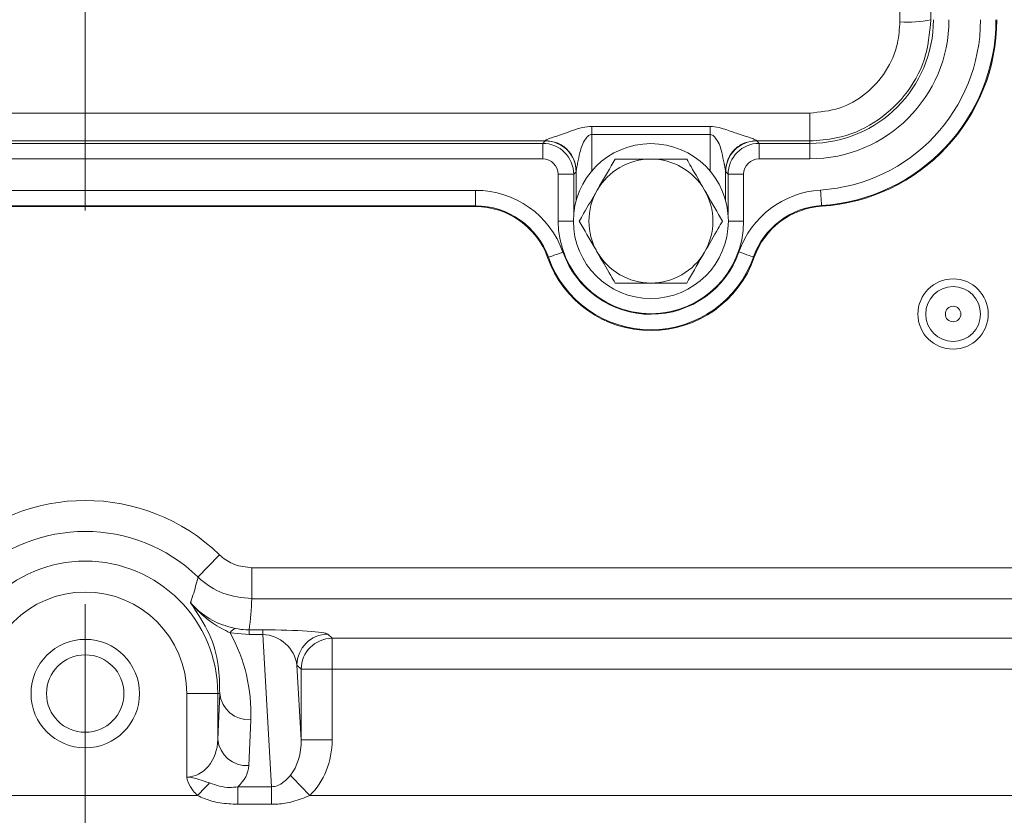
# Model space of a CAD drawing. Header units: millimetres. Extents: x 0 to 8410, y 0 to 5940.
# Tile 215 of 256: x 7483 to 7547, y 1395 to 1446. Entities that reach past the tile are written whole.
import ezdxf

# ---------------------------------------------------------------- set-up
doc = ezdxf.new("R2010")
doc.units = ezdxf.units.MM
doc.header["$LTSCALE"] = 10
doc.linetypes.add('CENTERX2', pattern=[20.32, 12.7, -2.54, 2.54, -2.54])
doc.styles.add('SLDTEXTSTYLE0', font='TXT', dxfattribs={"width": 0.605})
doc.dimstyles.new('SLDDIMSTYLE0', dxfattribs={"dimtxt": 50, "dimasz": 50, "dimexe": 0, "dimexo": 0.0625, "dimgap": 12.5, "dimtad": 1, "dimtoh": 1, "dimdec": 1, "dimrnd": 1e-09, "dimzin": 12, "dimdsep": 46, "dimtxsty": 'SLDTEXTSTYLE0', "dimsah": 1, "dimcen": 0.09, "dimadec": 0, "dimazin": 0, "dimtfac": 1, "dimtofl": 0, "dimtmove": 0, "dimatfit": 3, "dimfxl": 0, "dimfrac": 2, "dimtolj": 1, "dimtzin": 12, "dimarcsym": 0})

# ---------------------------------------------------------------- blocks, each defined once
blk = doc.blocks.new('*D47')
at = {"color": 7, "linetype": 'Continuous', "lineweight": 0}
for p, q in [((7724.501, 2078.392), (7724.501, 1048.045)), ((7487.501, 1230.521), (7487.501, 1048.045)), ((7724.501, 1063.045), (7487.501, 1063.045)), ((7724.501, 1063.045), (8199.269, 1063.045))]:
    blk.add_line(p, q, dxfattribs=at)
for points in [[(7487.501, 1063.045), (7537.501, 1055.545), (7537.501, 1070.545)], [(7724.501, 1063.045), (7674.501, 1070.545), (7674.501, 1055.545)]]:
    blk.add_solid(points, dxfattribs=at)
at = {"color": 7, "linetype": 'Continuous', "lineweight": 0, "char_height": 50, "attachment_point": 1, "style": 'SLDTEXTSTYLE0'}
for s, insert in [(' (2x M8)', (7931.582, 1127.498)), ('237', (7817.007, 1127.498))]:
    blk.add_mtext(s, dxfattribs=dict(at, insert=insert))

msp = doc.modelspace()

# ---------------------------------------------------------------- linework, layer by layer
at = {"color": 7, "linetype": 'CENTERX2', "lineweight": 0}
msp.add_line((7487.500719, 1230.520847), (7487.500719, 1930.747697), dxfattribs=at)
at = {"color": 8, "linetype": 'Continuous', "lineweight": 0}
for p, q in [((7453.750717, 1440.01858), (7534.25072, 1440.01858)), ((7534.25072, 1440.01858), (7534.25072, 1438.219134)), ((7520.184151, 1439.160142), (7527.817289, 1439.160142)), ((7527.817289, 1438.630797), (7520.184151, 1438.630797)), ((7520.184151, 1438.630797), (7520.184151, 1436.274905)), ((7527.817289, 1436.274905), (7527.817289, 1438.630797)), ((7517.175394, 1438.219134), (7470.826044, 1438.219134)), ((7470.983264, 1438.061916), (7517.018174, 1438.061916)), ((7517.018174, 1438.061916), (7517.175394, 1438.219134)), ((7517.018174, 1437.062066), (7517.018174, 1438.061916)), ((7534.25072, 1438.219134), (7530.826042, 1438.219134)), ((7530.826042, 1438.219134), (7530.983264, 1438.061916)), ((7530.983264, 1438.061916), (7534.25072, 1438.061916)), ((7530.983264, 1438.061916), (7530.983264, 1437.062066)), ((7534.25072, 1438.219134), (7534.25072, 1438.061916)), ((7534.25072, 1438.061916), (7534.25072, 1437.062066)), ((7517.018174, 1437.062066), (7470.983264, 1437.062066)), ((7534.25072, 1437.062066), (7530.983264, 1437.062066)), ((7518.018021, 1436.062221), (7519.01787, 1436.062221)), ((7518.018021, 1433.044765), (7518.018021, 1436.062221)), ((7519.175089, 1436.219439), (7519.01787, 1436.062221)), ((7519.01787, 1436.062221), (7519.01787, 1433.458541)), ((7528.98357, 1436.062221), (7528.826347, 1436.219439)), ((7528.98357, 1433.458541), (7528.98357, 1436.062221)), ((7528.98357, 1436.062221), (7529.983415, 1436.062221)), ((7529.983415, 1436.062221), (7529.983415, 1433.044765)), ((7475.314427, 1435.027462), (7512.68701, 1435.027462)), ((7512.68701, 1434.027612), (7512.68701, 1435.027462)), ((7512.68701, 1434.027612), (7475.314427, 1434.027612)), ((7512.68701, 1433.974944), (7512.68701, 1434.027612)), ((7535.01445, 1433.999133), (7535.011119, 1434.051696)), ((7518.018021, 1433.044765), (7519.000719, 1433.044765)), ((7529.000717, 1433.044765), (7529.983415, 1433.044765)), ((7517.335228, 1430.688158), (7517.384886, 1430.705715)), ((7530.673272, 1430.70823), (7530.623562, 1430.725634)), ((7498.246968, 1410.665041), (7639.254472, 1410.665041)), ((7498.246968, 1408.666259), (7498.246968, 1410.665041)), ((7639.254472, 1408.666259), (7498.246968, 1408.666259)), ((7498.074031, 1406.35271), (7496.852678, 1406.466663)), ((7498.074031, 1406.655396), (7498.960451, 1406.655396)), ((7498.074031, 1406.655396), (7498.074031, 1406.35271)), ((7498.960451, 1406.35271), (7498.074031, 1406.35271)), ((7498.960451, 1406.655396), (7498.960451, 1406.35271)), ((7499.509375, 1396.530302), (7498.960451, 1406.35271)), ((7503.162901, 1406.381363), (7503.432096, 1406.112168)), ((7503.432096, 1406.112168), (7564.069345, 1406.112168)), ((7503.432096, 1406.112168), (7503.432096, 1404.113388)), ((7501.16412, 1404.382581), (7501.433315, 1399.56563)), ((7501.433315, 1404.113388), (7501.16412, 1404.382581)), ((7501.433315, 1399.56563), (7501.433315, 1404.113388)), ((7503.432096, 1404.113388), (7501.433315, 1404.113388)), ((7564.069345, 1404.113388), (7503.432096, 1404.113388)), ((7503.432096, 1404.113388), (7503.432096, 1399.56563)), ((7496.051719, 1402.544765), (7494.052405, 1402.544765)), ((7494.052405, 1397.153382), (7494.052405, 1402.544765)), ((7496.17565, 1402.544765), (7496.051719, 1402.544765)), ((7496.051719, 1399.587432), (7496.17565, 1402.544765)), ((7496.051719, 1402.544765), (7496.051719, 1399.587432)), ((7498.174965, 1400.848668), (7498.051034, 1397.891335)), ((7503.432096, 1399.56563), (7501.433315, 1399.56563)), ((7497.337027, 1396.530302), (7499.509375, 1396.530302)), ((7497.337027, 1395.39956), (7497.337027, 1396.530302)), ((7499.509375, 1395.39956), (7499.509375, 1396.530302)), ((7480.259038, 1395.964916), (7494.742399, 1395.964916)), ((7501.9823, 1395.964916), (7565.519138, 1395.964916)), ((7499.509375, 1395.39956), (7497.337027, 1395.39956))]:
    msp.add_line(p, q, dxfattribs=at)
at = {"color": 7, "linetype": 'Continuous', "lineweight": 0}
for p, q in [((7519.184301, 1434.387196), (7519.184301, 1436.263722)), ((7528.817135, 1436.263722), (7528.817135, 1434.387196)), ((7512.68701, 1433.974944), (7475.314427, 1433.974944))]:
    msp.add_line(p, q, dxfattribs=at)
at = {"color": 8, "linetype": 'Continuous', "lineweight": 0, "flags": 128}
for points in [[(7534.947852, 1435.049542), (7534.96006, 1434.856978), (7534.97181, 1434.671652), (7534.982662, 1434.500527), (7534.992202, 1434.350036), (7535.000077, 1434.225835), (7535.005989, 1434.132591), (7535.009715, 1434.073806), (7535.011119, 1434.051696)], [(7517.384886, 1430.705715), (7517.405775, 1430.713099), (7517.461306, 1430.732735), (7517.549395, 1430.763878), (7517.666728, 1430.805359), (7517.808896, 1430.855625), (7517.970557, 1430.912782), (7518.145637, 1430.974681), (7518.327552, 1431.038998)], [(7530.623562, 1430.725634), (7530.602652, 1430.732958), (7530.547059, 1430.752423), (7530.458878, 1430.783302), (7530.341419, 1430.824433), (7530.199102, 1430.87427), (7530.037268, 1430.930939), (7529.862004, 1430.992309), (7529.679897, 1431.056079)], [(7494.773494, 1410.070025), (7494.806293, 1410.103962), (7494.889507, 1410.190067), (7495.020044, 1410.325134), (7495.193054, 1410.504151), (7495.402106, 1410.72046), (7495.639431, 1410.966024), (7495.89621, 1411.231717), (7496.1629, 1411.507666)], [(7501.9823, 1395.964916), (7501.788593, 1396.167997), (7501.598718, 1396.367059), (7501.416435, 1396.558163), (7501.24535, 1396.737527), (7501.088848, 1396.901603), (7500.950027, 1397.047142), (7500.831634, 1397.171265), (7500.73601, 1397.271515)], [(7494.742399, 1395.964916), (7494.845936, 1396.07248), (7494.948895, 1396.179443), (7495.050701, 1396.285211), (7495.150788, 1396.38919), (7495.248595, 1396.490802), (7495.343577, 1396.58948), (7495.435205, 1396.684672), (7495.522966, 1396.775848)]]:
    msp.add_lwpolyline(points, dxfattribs=at)
at = {"color": 7, "linetype": 'Continuous', "lineweight": 0}
for centre, radius in [((7524.000719, 1433.044765), 5), ((7487.500719, 1402.544765), 3.5), ((7487.500719, 1402.544765), 2.5)]:
    msp.add_circle(centre, radius, dxfattribs=at)
at = {"color": 8, "linetype": 'Continuous', "lineweight": 0}
for radius in [2.267949, 1.767949, 0.5]:
    msp.add_circle((7543.500719, 1427.044765), radius, dxfattribs=at)
for centre, radius, start, end in [((7534.250719, 1446.044765), 7.98285, 270, 0), ((7534.250719, 1446.044765), 8.982697, 270, 0), ((7534.250719, 1446.044765), 11.017303, 273.62788287, 0), ((7534.250719, 1446.044765), 12.01715, 273.62788287, 0), ((7540.544431, 1453.227789), 7.342733, 266.27868548, 281.9719637), ((7517.017869, 1436.061915), 2, 0.00872709, 89.99127291), ((7517.174687, 1436.218732), 2.000402, 0.02024935, 89.97975065), ((7530.826755, 1436.218727), 2.000408, 90.02040918, 179.97959082), ((7530.983568, 1436.061915), 2, 90.00872709, 179.99127291), ((7512.68701, 1429.044765), 5.982697, 19.47122063, 90), ((7535.326414, 1429.078832), 5.982697, 93.62788287, 160.70121316), ((7512.68701, 1429.044765), 4.98285, 19.47122063, 90), ((7535.326414, 1429.078832), 4.98285, 93.62788287, 160.70121316), ((7524.000719, 1433.044765), 5.982697, 180, 0), ((7524.000719, 1433.044765), 6.017303, 199.47122063, 340.70121316), ((7524.000719, 1433.044765), 7.01715, 199.47122063, 340.70121316), ((7487.500719, 1402.544765), 12.46463, 45.97749004, 134.02250996), ((7487.500719, 1402.544765), 10.465315, 45.97749004, 134.02250996), ((7487.500719, 1402.544765), 8.551001, 0, 180), ((7487.500719, 1402.544765), 6.551686, 0, 180), ((7497.290358, 1406.264799), 0.481988, 100.57921854, 155.24018038), ((7503.165756, 1404.379727), 2.001639, 90.08173683, 179.91828987), ((7503.434949, 1404.110534), 2.001636, 90.08165642, 179.91831688), ((7498.063079, 1402.743199), 1.897832, 186.0017131, 273.37980615), ((7497.939147, 1399.785865), 1.89783, 186.00168222, 273.37983704)]:
    msp.add_arc(centre, radius, start, end, dxfattribs=at)
at = {"color": 7, "linetype": 'Continuous', "lineweight": 0}
for centre, radius, start, end in [((7534.250719, 1446.044765), 12.06982, 273.62788287, 0), ((7524.000719, 1433.044765), 4, 90, 150), ((7524.000719, 1433.044765), 4, 30, 90), ((7524.000719, 1433.044765), 4, 150, 210), ((7524.000719, 1433.044765), 4, 330, 30), ((7512.68701, 1429.044765), 4.93018, 19.47122063, 90), ((7535.326414, 1429.078832), 4.93018, 93.62788287, 160.70121316), ((7524.000719, 1433.044765), 4, 210, 270), ((7524.000719, 1433.044765), 4, 270, 330), ((7524.000719, 1433.044765), 7.06982, 199.47122063, 340.70121316)]:
    msp.add_arc(centre, radius, start, end, dxfattribs=at)
at = {"color": 8, "linetype": 'Continuous', "lineweight": 0}
for centre, major_axis, ratio, start_param, end_param in [((7543.689062, 1461.044765), (0, 210), 0.017288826, 1.498618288, 1.642974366), ((7545.688757, 1461.044765), (0, 208), 0.017455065, 1.498618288, 1.642974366), ((7517.174175, 1440.218831), (0, 2), 0.03491013, 3.159045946, 3.29154863), ((7530.827262, 1440.218831), (0, 2), 0.03491013, 2.991636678, 3.124139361), ((7517.017869, 1436.061915), (-0.707322, -0.707322), 0.99969546, 2.356346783, 3.926838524), ((7530.983568, 1436.061915), (-0.707322, 0.707322), 0.99969546, 5.497939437, 7.068431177), ((7519.173871, 1440.218831), (0, 4), 0.017455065, 3.159045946, 3.29154863), ((7528.827567, 1440.218831), (0, 4), 0.017455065, 2.991636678, 3.124139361), ((7487.500719, 1409.755308), (0, 16.279558), 0.661588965, 4.520801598, 4.645442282), ((7487.500719, 1401.296773), (0, 10.693025), 0.999121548, 4.670470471, 5.217017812), ((7499.165627, 1406.3762), (4.00701, -0.014366), 0.069584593, 0.069970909, 1.622272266), ((7499.165627, 1404.377419), (1.605522, -1.368964), 0.887141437, 0.768195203, 2.32049656), ((7494.052405, 1399.65286), (0, 2.499477), 0.800167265, 3.141592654, 4.686209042), ((7499.429658, 1399.65286), (-0.168701, 3.018718), 0.661500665, 3.767362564, 4.646557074), ((7499.429658, 1399.65286), (-0.263298, 4.71143), 0.847676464, 3.767362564, 4.646557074), ((7494.052405, 1397.956764), (4, 0), 0.624869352, 5.675822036, 6.257005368)]:
    msp.add_ellipse(centre, major_axis=major_axis, ratio=ratio, start_param=start_param, end_param=end_param, dxfattribs=at)
for points, knots in [([(7542.067557, 1446.044766), (7541.981669, 1445.164235), (7541.809894, 1443.403175), (7540.460194, 1441.056226), (7538.472796, 1439.286193), (7536.273927, 1438.351564), (7534.823729, 1438.25664), (7534.25072, 1438.219134)], [0, 0, 0, 0, 0.215074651, 0.430148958, 0.645179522, 0.859801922, 1, 1, 1, 1]), ([(7534.25072, 1440.01858), (7534.897737, 1440.082216), (7536.191614, 1440.209474), (7537.918874, 1441.200136), (7539.235446, 1442.662721), (7539.960659, 1444.321277), (7540.036544, 1445.439175), (7540.067862, 1445.900537)], [0, 0, 0, 0, 0.21079871, 0.421546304, 0.63374788, 0.84884605, 1, 1, 1, 1]), ([(7520.184151, 1439.160142), (7519.984437, 1439.138588), (7519.30636, 1439.065406), (7518.469827, 1438.686071), (7517.677645, 1438.46423), (7517.326641, 1438.334043), (7517.20543, 1438.270416), (7517.191386, 1438.250765), (7517.184607, 1438.241277)], [0, 0, 0, 0, 0.166443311, 0.56511454, 0.787943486, 0.905969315, 0.95460381, 1, 1, 1, 1]), ([(7520.184151, 1438.630797), (7520.184151, 1438.72434), (7520.184151, 1438.911428), (7520.184151, 1439.077237), (7520.184151, 1439.160142)], [0, 0, 0, 0, 0.499996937, 1, 1, 1, 1]), ([(7530.81683, 1438.241277), (7530.810052, 1438.250759), (7530.796016, 1438.270398), (7530.674783, 1438.33412), (7530.323667, 1438.463044), (7529.689695, 1438.651262), (7529.020505, 1438.884392), (7528.391805, 1439.105613), (7528.014886, 1439.141388), (7527.817289, 1439.160142)], [0, 0, 0, 0, 0.045373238, 0.093976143, 0.211949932, 0.434668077, 0.686717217, 0.835763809, 1, 1, 1, 1]), ([(7527.817289, 1439.160142), (7527.817289, 1439.077237), (7527.817289, 1438.911428), (7527.817289, 1438.72434), (7527.817289, 1438.630797)], [0, 0, 0, 0, 0.500003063, 1, 1, 1, 1]), ([(7496.1629, 1411.507666), (7496.197075, 1411.475662), (7496.475999, 1411.214453), (7497.142267, 1410.787832), (7497.863289, 1410.707688), (7498.246968, 1410.665041)], [0, 0, 0, 0, 0.061324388, 0.500500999, 1, 1, 1, 1]), ([(7494.294117, 1408.410726), (7494.299764, 1408.426997), (7494.338442, 1408.53844), (7494.503303, 1409.033159), (7494.655628, 1409.571271), (7494.761315, 1410.018488), (7494.773494, 1410.070025)], [0, 0, 0, 0, 0.030036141, 0.205722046, 0.90846813, 1, 1, 1, 1]), ([(7498.246968, 1408.666259), (7497.607512, 1408.737312), (7496.405872, 1408.870833), (7495.29537, 1409.581538), (7494.830455, 1410.016709), (7494.773494, 1410.070025)], [0, 0, 0, 0, 0.499522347, 0.938682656, 1, 1, 1, 1]), ([(7494.294117, 1408.410726), (7494.298113, 1408.406116), (7494.405802, 1408.281867), (7494.864349, 1407.804274), (7495.827352, 1407.112513), (7496.74577, 1406.86267), (7497.201867, 1406.738594)], [0, 0, 0, 0, 0.005285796, 0.142437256, 0.574124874, 1, 1, 1, 1]), ([(7496.17565, 1402.544765), (7496.167842, 1403.149808), (7496.151252, 1404.435351), (7495.617569, 1406.416082), (7494.737776, 1407.742065), (7494.294117, 1408.410726)], [0, 0, 0, 0, 0.3059199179, 0.6499918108, 1, 1, 1, 1]), ([(7496.852678, 1406.466663), (7496.470146, 1406.658457), (7495.679351, 1407.054946), (7494.843967, 1407.794349), (7494.405201, 1408.27977), (7494.298204, 1408.405908), (7494.294117, 1408.410726)], [0, 0, 0, 0, 0.4120705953, 0.8518605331, 0.9943416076, 1, 1, 1, 1]), ([(7497.201867, 1406.738594), (7497.42121, 1406.704211), (7497.705204, 1406.659694), (7498.005637, 1406.656193), (7498.074031, 1406.655396)], [0, 0, 0, 0, 0.772348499, 1, 1, 1, 1]), ([(7494.052405, 1397.153382), (7494.056607, 1397.153378), (7494.060873, 1397.153374), (7494.069398, 1397.15329), (7494.082236, 1397.153152), (7494.112, 1397.152426), (7494.171229, 1397.14961), (7494.287834, 1397.138604), (7494.512814, 1397.098334), (7494.936852, 1396.968004), (7495.288698, 1396.852652), (7495.522966, 1396.775848)], [0, 0, 0, 0, 0.008036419, 0.008157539, 0.016305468, 0.032590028, 0.065101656, 0.129757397, 0.257008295, 0.50529476, 1, 1, 1, 1]), ([(7494.742399, 1395.964916), (7494.650337, 1396.060474), (7494.405314, 1396.314801), (7494.179483, 1396.685349), (7494.078021, 1396.989318), (7494.057666, 1397.0956), (7494.053734, 1397.131073), (7494.052935, 1397.141843), (7494.052649, 1397.146227), (7494.052432, 1397.15043), (7494.052406, 1397.153214), (7494.052405, 1397.153382)], [0, 0, 0, 0, 0.284874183, 0.75819216, 0.914359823, 0.97082767, 0.990204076, 0.990966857, 0.994018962, 0.9996393, 1, 1, 1, 1]), ([(7499.509375, 1396.530302), (7499.57816, 1396.533674), (7499.793627, 1396.544237), (7500.023447, 1396.648792), (7500.377913, 1396.874819), (7500.568408, 1397.085848), (7500.73601, 1397.271515)], [0, 0, 0, 0, 0.1346273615, 0.4217222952, 0.4912195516, 1, 1, 1, 1]), ([(7495.522966, 1396.775848), (7495.952004, 1396.630797), (7496.551552, 1396.428099), (7497.163103, 1396.507671), (7497.337027, 1396.530302)], [0, 0, 0, 0, 0.71560177, 1, 1, 1, 1]), ([(7497.337027, 1395.39956), (7496.952886, 1395.416654), (7496.217259, 1395.449388), (7495.349227, 1395.689057), (7494.886015, 1395.89963), (7494.742399, 1395.964916)], [0, 0, 0, 0, 0.429894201, 0.823243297, 1, 1, 1, 1]), ([(7501.9823, 1395.964916), (7501.623408, 1395.819127), (7500.959199, 1395.549314), (7500.111087, 1395.413885), (7499.645877, 1395.40281), (7499.509375, 1395.39956)], [0, 0, 0, 0, 0.453721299, 0.839710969, 1, 1, 1, 1])]:
    msp.add_open_spline(points, degree=3, knots=knots, dxfattribs=at)
at = {"color": 7, "linetype": 'Continuous', "lineweight": 0}
for points, knots in [([(7519.184301, 1436.263722), (7519.186189, 1436.284768), (7519.190331, 1436.330957), (7519.219172, 1436.499471), (7519.290839, 1436.880054), (7519.425042, 1437.542575), (7519.631122, 1438.172673), (7519.925545, 1438.52851), (7520.077156, 1438.618497), (7520.150064, 1438.626879), (7520.184151, 1438.630797)], [0, 0, 0, 0, 0.042773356, 0.093867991, 0.227979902, 0.484843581, 0.820926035, 0.925144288, 0.96500267, 1, 1, 1, 1]), ([(7527.817289, 1438.630797), (7527.851382, 1438.626869), (7527.924301, 1438.618467), (7528.075975, 1438.528359), (7528.369041, 1438.174344), (7528.591508, 1437.522669), (7528.662084, 1437.03351), (7528.729474, 1436.776655), (7528.729473, 1436.776642), (7528.729495, 1436.77656), (7528.729506, 1436.776464), (7528.729556, 1436.776214), (7528.729646, 1436.775732), (7528.729829, 1436.774799), (7528.730189, 1436.772885), (7528.730902, 1436.769126), (7528.732336, 1436.761603), (7528.735155, 1436.746777), (7528.740659, 1436.717872), (7528.751051, 1436.663108), (7528.769604, 1436.565052), (7528.791469, 1436.445913), (7528.811107, 1436.330926), (7528.815248, 1436.284757), (7528.817135, 1436.263722)], [0, 0, 0, 0, 0.034997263, 0.074853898, 0.179048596, 0.515003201, 0.771797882, 0.771803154, 0.771816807, 0.771833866, 0.771875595, 0.771952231, 0.772104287, 0.772413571, 0.773029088, 0.774260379, 0.776709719, 0.781571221, 0.791155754, 0.80976438, 0.844751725, 0.906169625, 0.957248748, 1, 1, 1, 1]), ([(7519.184301, 1436.263722), (7519.153661, 1436.522424), (7519.092381, 1437.039832), (7518.629701, 1437.692812), (7517.969405, 1438.150378), (7517.446206, 1438.210977), (7517.184607, 1438.241277)], [0, 0, 0, 0, 0.249998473, 0.499999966, 0.749999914, 1, 1, 1, 1]), ([(7530.81683, 1438.241277), (7530.555231, 1438.210977), (7530.032032, 1438.150377), (7529.371736, 1437.692812), (7528.909056, 1437.039832), (7528.847775, 1436.522424), (7528.817135, 1436.263722)], [0, 0, 0, 0, 0.249999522, 0.49999999, 0.750001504, 1, 1, 1, 1]), ([(7521.691318, 1437.044766), (7521.36207, 1436.474487), (7520.983478, 1435.818742), (7520.588142, 1435.13401), (7520.536615, 1435.044766)], [0, 0, 0, 0, 0.869665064, 1, 1, 1, 1]), ([(7524.000718, 1437.044766), (7523.909341, 1437.044766), (7523.194629, 1437.044766), (7522.410931, 1437.044766), (7521.761431, 1437.044766), (7521.691318, 1437.044766)], [0, 0, 0, 0, 0.115646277, 0.904534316, 1, 1, 1, 1]), ([(7526.310119, 1437.044766), (7526.115068, 1437.044766), (7525.37709, 1437.044766), (7524.58411, 1437.044766), (7524.000718, 1437.044766)], [0, 0, 0, 0, 0.264304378, 1, 1, 1, 1]), ([(7527.464821, 1435.044766), (7527.167595, 1435.559574), (7526.771168, 1436.246205), (7526.402399, 1436.884932), (7526.310119, 1437.044766)], [0, 0, 0, 0, 0.749760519, 1, 1, 1, 1]), ([(7520.536615, 1435.044766), (7520.239391, 1434.529957), (7519.842966, 1433.843325), (7519.474198, 1433.2046), (7519.381917, 1433.044765)], [0, 0, 0, 0, 0.749760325, 1, 1, 1, 1]), ([(7528.619519, 1433.044765), (7528.290271, 1433.615042), (7527.911679, 1434.270786), (7527.516347, 1434.95552), (7527.464821, 1435.044766)], [0, 0, 0, 0, 0.869663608, 1, 1, 1, 1]), ([(7519.381917, 1433.044765), (7519.711169, 1432.474491), (7520.089766, 1431.818749), (7520.485091, 1431.134011), (7520.536615, 1431.044765)], [0, 0, 0, 0, 0.869664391, 1, 1, 1, 1]), ([(7527.464821, 1431.044765), (7527.762048, 1431.559573), (7528.158476, 1432.246203), (7528.52724, 1432.884931), (7528.619519, 1433.044765)], [0, 0, 0, 0, 0.749761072, 1, 1, 1, 1]), ([(7520.536615, 1431.044765), (7520.833841, 1430.529956), (7521.230268, 1429.843325), (7521.599037, 1429.204599), (7521.691318, 1429.044765)], [0, 0, 0, 0, 0.749760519, 1, 1, 1, 1]), ([(7526.310119, 1429.044765), (7526.639368, 1429.615041), (7527.017963, 1430.270784), (7527.413295, 1430.955519), (7527.464821, 1431.044765)], [0, 0, 0, 0, 0.869663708, 1, 1, 1, 1]), ([(7521.691318, 1429.044765), (7521.761431, 1429.044765), (7522.410931, 1429.044765), (7523.194629, 1429.044765), (7523.909341, 1429.044765), (7524.000718, 1429.044765)], [0, 0, 0, 0, 0.095465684, 0.884353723, 1, 1, 1, 1]), ([(7524.000718, 1429.044765), (7524.58411, 1429.044765), (7525.37709, 1429.044765), (7526.115068, 1429.044765), (7526.310119, 1429.044765)], [0, 0, 0, 0, 0.735695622, 1, 1, 1, 1])]:
    msp.add_open_spline(points, degree=3, knots=knots, dxfattribs=at)

# ---------------------------------------------------------------- dimensions: what is measured, and where the dimension line sits
dim = msp.add_linear_dim(base=(7487.500719, 1063.044765), p1=(7724.500719, 2078.391658), p2=(7487.500719, 1230.520847), text='<> (2x M8)', dimstyle='SLDDIMSTYLE0', dxfattribs=at)
dim.commit()
dim.dimension.update_dxf_attribs({"geometry": '*D47', "text_midpoint": (8000.200259, 1063.044765), "dimtype": 160})

doc.saveas('drawing.dxf')
